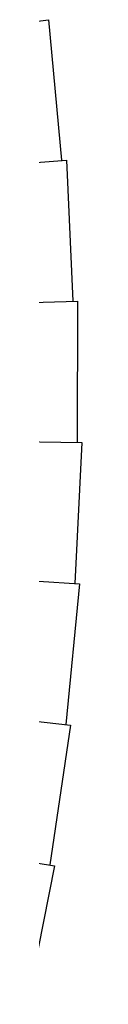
# Model space of a CAD drawing. Header units: millimetres. Extents: x 2868 to 11019, y -1415 to 7989.
# Tile 15 of 83: x 9399.63 to 9402.69, y -217.86 to -134.16. Entities that reach past the tile are written whole.
import ezdxf

# ---------------------------------------------------------------- set-up
doc = ezdxf.new("R2010")
doc.units = ezdxf.units.MM
doc.layers.add('E-LITE-EQPM', color=7, linetype='Continuous', lineweight=20)

# ---------------------------------------------------------------- blocks, each defined once
blk = doc.blocks.new('64314-7L   _Suspended_tensor - 64314-44-7L SAMBA Black_ribbon beige pendant lamp ø450-7L-575794-Planta_PDF Copy 1')
at = {"layer": 'E-LITE-EQPM', "color": 253, "lineweight": 25, "true_color": 0xaaaaaa}
for p, q in [((-348.524, 1815.494), (-350.839, 1827.275)), ((-371.557, 1811.759), (-348.524, 1815.494)), ((-347.17, 1803.543), (-348.917, 1815.422)), ((-370.356, 1800.918), (-347.17, 1803.543)), ((-346.392, 1791.541), (-347.566, 1803.49)), ((-369.676, 1790.032), (-346.392, 1791.541)), ((-346.19, 1779.515), (-346.79, 1791.507)), ((-369.52, 1779.126), (-346.19, 1779.515)), ((-346.566, 1767.494), (-346.589, 1779.501)), ((-369.888, 1768.225), (-346.566, 1767.494)), ((-347.519, 1755.505), (-346.966, 1767.499)), ((-370.779, 1757.354), (-347.519, 1755.505)), ((-349.046, 1743.575), (-347.918, 1755.528)), ((-372.19, 1746.539), (-349.046, 1743.575))]:
    blk.add_line(p, q, dxfattribs=at)

msp = doc.modelspace()

# ---------------------------------------------------------------- block references
at = {"layer": 'E-LITE-EQPM', "color": 253, "lineweight": 25, "true_color": 0xaaaaaa, "extrusion": (0, 0, -1), "rotation": 179.9999950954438}
msp.add_blockref('64314-7L   _Suspended_tensor - 64314-44-7L SAMBA Black_ribbon beige pendant lamp ø450-7L-575794-Planta_PDF Copy 1', (-9748.878, 1609.412), dxfattribs=at)

doc.saveas('drawing.dxf')
